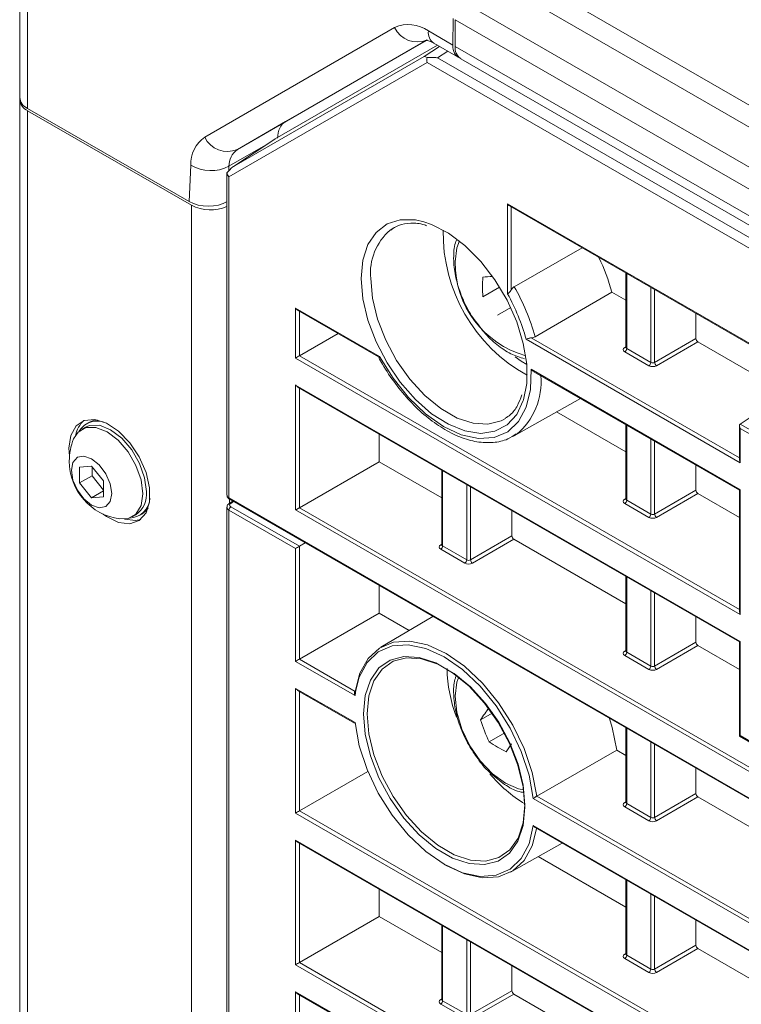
# Model space of a CAD drawing. Header units: millimetres. Extents: x 0 to 1118, y 0 to 864.
# Tile 188 of 256: x 772 to 786, y 377 to 395. Entities that reach past the tile are written whole.
import ezdxf

# ---------------------------------------------------------------- set-up
doc = ezdxf.new("R2010")
doc.units = ezdxf.units.MM

msp = doc.modelspace()

# ---------------------------------------------------------------- linework, layer by layer
at = {"color": 9, "linetype": 'Continuous', "lineweight": 0}
for p, q in [((781.013, 396.071), (868.111, 345.791)), ((867.861, 345.527), (780.763, 395.808)), ((772.413, 395.559), (772.413, 393.253)), ((780.44, 395.248), (867.538, 344.967)), ((867.434, 344.619), (780.336, 394.899)), ((775.696, 392.721), (779.215, 394.753)), ((779.84, 394.691), (780.294, 394.429)), ((779.819, 394.524), (776.3, 392.492)), ((779.762, 394.216), (780.045, 394.404)), ((780.198, 394.316), (780.012, 394.192)), ((780.336, 394.405), (867.434, 344.124)), ((779.818, 394.105), (776.144, 391.983)), ((776.243, 392.184), (779.762, 394.216)), ((868.129, 343.124), (779.818, 394.105)), ((780.012, 394.192), (868.103, 343.337)), ((772.413, 393.212), (772.413, 346.874)), ((776.3, 392.492), (777.195, 393.009)), ((777.001, 392.691), (776.243, 392.184)), ((776.823, 392.572), (776.145, 392.18)), ((775.407, 391.525), (775.438, 392.202)), ((776.145, 392.18), (776.141, 392.09)), ((776.144, 391.983), (776.144, 386.03)), ((775.448, 345.121), (775.448, 391.46)), ((781.307, 391.483), (866.64, 342.221)), ((781.307, 389.814), (781.307, 391.483)), ((781.377, 391.426), (781.377, 389.889)), ((783.516, 390.191), (783.516, 388.801)), ((783.962, 388.543), (783.962, 389.933)), ((784.033, 389.893), (784.033, 388.543)), ((777.38, 388.625), (777.38, 389.55)), ((777.38, 389.55), (778.937, 388.652)), ((777.451, 389.493), (777.451, 388.666)), ((785.621, 386.681), (781.65, 388.973)), ((781.747, 388.999), (785.606, 386.771)), ((784.033, 388.543), (784.8, 388.986)), ((783.48, 388.822), (783.502, 388.834)), ((783.516, 388.801), (783.962, 388.543)), ((784.835, 388.925), (784.068, 388.482)), ((785.621, 383.868), (777.38, 388.625)), ((777.451, 388.666), (785.606, 383.958)), ((783.927, 388.482), (783.481, 388.74)), ((781.743, 388.419), (785.621, 386.18)), ((777.38, 388.124), (785.621, 383.367)), ((777.38, 385.807), (777.38, 388.124)), ((777.451, 388.067), (777.451, 385.848)), ((783.516, 387.378), (783.516, 385.988)), ((785.62, 387.401), (794.16, 382.47)), ((785.621, 387.32), (785.621, 386.681)), ((794.091, 382.43), (785.621, 387.32)), ((783.962, 385.73), (783.962, 387.12)), ((784.033, 387.08), (784.033, 385.73)), ((780.104, 386.535), (780.104, 385.139)), ((780.551, 384.881), (780.551, 386.277)), ((780.621, 386.236), (780.621, 384.882)), ((776.144, 386.03), (851.053, 342.786)), ((784.033, 385.73), (784.8, 386.173)), ((784.835, 386.112), (784.068, 385.669)), ((785.621, 386.18), (785.621, 383.868)), ((776.156, 386.007), (776.156, 385.932)), ((776.231, 385.963), (776.177, 385.927)), ((776.179, 385.867), (777.451, 385.133)), ((777.451, 385.848), (856.826, 340.025)), ((783.48, 386.009), (783.502, 386.021)), ((783.927, 385.669), (783.481, 385.927)), ((783.516, 385.988), (783.962, 385.73)), ((776.144, 385.806), (776.144, 344.125)), ((777.38, 385.093), (776.144, 385.806)), ((856.84, 339.936), (777.38, 385.807)), ((780.621, 384.882), (781.388, 385.325)), ((777.451, 385.133), (777.451, 383.04)), ((780.069, 385.16), (780.09, 385.172)), ((780.104, 385.139), (780.551, 384.881)), ((781.424, 385.263), (780.656, 384.82)), ((777.38, 382.999), (777.38, 385.093)), ((780.516, 384.82), (780.069, 385.078)), ((783.516, 384.565), (783.516, 383.169)), ((783.962, 382.912), (783.962, 384.307)), ((784.033, 384.267), (784.033, 382.912)), ((784.033, 382.912), (784.8, 383.355)), ((784.835, 383.294), (784.068, 382.851)), ((785.621, 383.367), (785.621, 381.622)), ((783.48, 383.19), (783.502, 383.203)), ((783.927, 382.851), (783.481, 383.108)), ((783.516, 383.169), (783.962, 382.912)), ((778.481, 382.364), (777.38, 382.999)), ((777.451, 383.04), (778.485, 382.443)), ((777.38, 382.498), (778.481, 381.863)), ((777.38, 380.186), (777.38, 382.498)), ((777.451, 382.441), (777.451, 380.227)), ((778.496, 382.464), (778.481, 382.364)), ((783.516, 381.757), (783.516, 380.362)), ((783.962, 380.104), (783.962, 381.5)), ((784.033, 381.459), (784.033, 380.105)), ((785.621, 381.622), (794.091, 376.732)), ((784.033, 380.105), (784.8, 380.547)), ((824.742, 355.658), (781.785, 380.456)), ((781.851, 380.5), (824.822, 355.693)), ((783.48, 380.383), (783.502, 380.395)), ((784.835, 380.486), (784.068, 380.043)), ((826.979, 351.554), (777.38, 380.186)), ((777.451, 380.227), (827.014, 351.615)), ((783.927, 380.043), (783.481, 380.301)), ((783.516, 380.362), (783.962, 380.104)), ((781.785, 379.955), (824.742, 355.157)), ((777.38, 379.685), (826.979, 351.052)), ((777.38, 377.373), (777.38, 379.685)), ((777.451, 379.628), (777.451, 377.414)), ((783.516, 378.939), (783.516, 377.549)), ((783.962, 377.291), (783.962, 378.681)), ((784.033, 378.641), (784.033, 377.292)), ((780.104, 378.096), (780.104, 376.705)), ((780.551, 376.448), (780.551, 377.838)), ((780.621, 377.797), (780.621, 376.448)), ((784.033, 377.292), (784.8, 377.734)), ((784.835, 377.673), (784.068, 377.23)), ((783.48, 377.57), (783.502, 377.582)), ((783.927, 377.23), (783.481, 377.488)), ((783.516, 377.549), (783.962, 377.291)), ((824.742, 350.032), (777.38, 377.373)), ((777.451, 377.414), (824.822, 350.067)), ((777.38, 376.872), (824.742, 349.531)), ((777.38, 374.56), (777.38, 376.872)), ((777.451, 376.815), (777.451, 374.601)), ((780.069, 376.726), (780.09, 376.739)), ((780.621, 376.448), (781.388, 376.891)), ((781.424, 376.83), (780.656, 376.387)), ((780.516, 376.387), (780.069, 376.644)), ((780.104, 376.705), (780.551, 376.448))]:
    msp.add_line(p, q, dxfattribs=at)
at = {"color": 7, "linetype": 'Continuous', "lineweight": 15}
for p, q in [((772.267, 393.457), (772.267, 395.764)), ((780.294, 394.429), (780.302, 394.919)), ((780.336, 394.899), (780.336, 394.405)), ((777.001, 392.691), (780.007, 394.426)), ((779.804, 394.516), (777.195, 393.009)), ((779.944, 394.463), (780.393, 394.203)), ((780.44, 394.176), (867.538, 343.895)), ((772.267, 393.457), (772.267, 393.416)), ((772.267, 347.078), (772.267, 393.416)), ((775.407, 391.525), (772.413, 393.253)), ((775.448, 391.46), (772.413, 393.212)), ((776.992, 392.685), (776.228, 392.175)), ((776.108, 392.062), (776.108, 386.081)), ((781.342, 391.446), (866.626, 342.213)), ((779.203, 391.041), (779.132, 390.996)), ((781.43, 389.948), (782.69, 390.668)), ((783.502, 390.199), (783.502, 388.821)), ((780.85, 389.76), (781.161, 389.94)), ((781.819, 389.019), (783.242, 389.845)), ((783.502, 389.695), (783.242, 389.845)), ((777.416, 389.513), (778.914, 388.648)), ((781.124, 389.419), (781.367, 389.56)), ((784.8, 389.45), (784.8, 388.986)), ((777.451, 388.666), (778.167, 389.079)), ((783.501, 388.822), (783.5, 388.815)), ((786.485, 387.973), (784.835, 388.925)), ((778.913, 388.652), (778.92, 388.638)), ((781.796, 388.371), (785.606, 386.172)), ((786.892, 388.242), (785.62, 387.401)), ((777.416, 388.087), (785.606, 383.359)), ((781.417, 387.174), (782.658, 387.873)), ((783.502, 386.882), (782.216, 387.624)), ((773.483, 387.342), (773.416, 387.304)), ((773.545, 387.431), (773.503, 387.407)), ((783.502, 387.386), (783.502, 386.008)), ((785.606, 387.369), (785.606, 386.73)), ((778.931, 387.212), (778.931, 386.702)), ((773.179, 386.952), (773.189, 386.809)), ((773.598, 386.621), (773.377, 386.601)), ((773.377, 386.601), (773.377, 386.307)), ((773.819, 386.346), (773.598, 386.621)), ((773.607, 386.61), (773.607, 386.439)), ((777.451, 385.848), (778.931, 386.702)), ((780.09, 386.033), (778.931, 386.702)), ((784.8, 386.637), (784.8, 386.173)), ((773.607, 386.439), (773.377, 386.307)), ((773.607, 386.439), (773.819, 386.175)), ((780.09, 386.543), (780.09, 385.159)), ((773.377, 386.307), (773.598, 386.032)), ((773.819, 386.051), (773.819, 386.346)), ((773.819, 386.159), (773.598, 386.032)), ((773.598, 386.032), (773.819, 386.051)), ((785.606, 385.667), (784.835, 386.112)), ((785.606, 386.172), (785.606, 383.917)), ((776.108, 385.857), (776.108, 344.176)), ((776.216, 385.972), (776.15, 385.928)), ((776.155, 386.007), (851.039, 342.777)), ((783.501, 386.009), (783.5, 386.002)), ((774.353, 385.68), (774.421, 385.718)), ((774.486, 385.703), (774.529, 385.727)), ((781.388, 385.793), (781.388, 385.325)), ((777.451, 385.133), (777.56, 385.196)), ((780.09, 385.16), (780.088, 385.153)), ((783.502, 384.064), (781.424, 385.263)), ((783.502, 384.574), (783.502, 383.19)), ((778.931, 384.404), (778.931, 383.895)), ((777.451, 383.04), (778.931, 383.895)), ((779.487, 383.573), (778.931, 383.895)), ((779.923, 383.831), (778.957, 383.26)), ((784.8, 383.824), (784.8, 383.355)), ((785.606, 382.849), (784.835, 383.294)), ((785.606, 383.359), (785.606, 381.613)), ((783.501, 383.19), (783.5, 383.184)), ((777.416, 382.461), (778.47, 381.852)), ((780.807, 381.914), (781.032, 382.044)), ((780.965, 381.506), (781.259, 381.676)), ((783.502, 381.766), (783.502, 380.382)), ((785.606, 381.613), (794.126, 376.695)), ((781.851, 380.5), (783.33, 381.355)), ((783.502, 381.256), (783.33, 381.355)), ((777.451, 380.227), (778.718, 380.959)), ((784.8, 381.016), (784.8, 380.547)), ((783.501, 380.383), (783.5, 380.376)), ((786.913, 379.287), (784.835, 380.486)), ((781.817, 379.92), (824.777, 355.119)), ((777.416, 379.648), (826.989, 351.03)), ((781.364, 379.091), (782.32, 379.63)), ((783.502, 378.443), (781.878, 379.38)), ((783.502, 378.948), (783.502, 377.569)), ((778.931, 378.773), (778.931, 378.269)), ((777.451, 377.414), (778.931, 378.269)), ((780.09, 377.6), (778.931, 378.269)), ((784.8, 378.198), (784.8, 377.734)), ((780.09, 378.104), (780.09, 376.726)), ((786.913, 376.474), (784.835, 377.673)), ((783.501, 377.57), (783.5, 377.563)), ((781.388, 377.355), (781.388, 376.891)), ((777.416, 376.835), (824.777, 349.493)), ((780.09, 376.726), (780.088, 376.72)), ((783.502, 375.63), (781.424, 376.83))]:
    msp.add_line(p, q, dxfattribs=at)
at = {"color": 9, "linetype": 'Continuous', "lineweight": 0, "flags": 128}
for points in [[(778.596, 390.1), (778.627, 390.439), (778.72, 390.728), (778.871, 390.955), (779.074, 391.111), (779.32, 391.189), (779.599, 391.186), (779.757, 391.151)], [(780.415, 390.795), (780.367, 390.666), (780.336, 390.406)], [(781.604, 387.85), (781.6, 387.835), (781.477, 387.575), (781.299, 387.383), (781.074, 387.266), (780.81, 387.228), (780.518, 387.272), (780.211, 387.395), (779.9, 387.592), (779.599, 387.856), (779.32, 388.176), (779.074, 388.538), (778.871, 388.927), (778.72, 389.328), (778.627, 389.725), (778.596, 390.1)], [(778.772, 390.1), (778.804, 389.734), (778.897, 389.347), (779.049, 388.957), (779.251, 388.58), (779.496, 388.233), (779.773, 387.931), (780.069, 387.687), (780.372, 387.512), (780.668, 387.414), (780.945, 387.396), (781.19, 387.46), (781.267, 387.502)], [(778.937, 388.652), (779.185, 388.252), (779.473, 387.893), (779.789, 387.591), (780.119, 387.357), (780.45, 387.202), (780.768, 387.133), (781.059, 387.152), (781.31, 387.258), (781.512, 387.448), (781.654, 387.712), (781.733, 388.041), (781.743, 388.419)], [(781.449, 388.645), (781.563, 388.567), (781.663, 388.507)], [(780.402, 382.712), (780.367, 382.613), (780.336, 382.353), (780.367, 382.056), (780.461, 381.742), (780.609, 381.434), (780.802, 381.152), (781.026, 380.914), (781.268, 380.738), (781.509, 380.636), (781.612, 380.616)]]:
    msp.add_lwpolyline(points, dxfattribs=at)
at = {"color": 7, "linetype": 'Continuous', "lineweight": 15, "flags": 128}
for points in [[(779.757, 391.151), (779.9, 391.102), (780.211, 390.941), (780.518, 390.709), (780.81, 390.416), (781.074, 390.073), (781.299, 389.696), (781.477, 389.298), (781.6, 388.897), (781.662, 388.509), (781.662, 388.15), (781.604, 387.85)], [(773.812, 385.73), (773.875, 385.685), (774.098, 385.576), (774.306, 385.55), (774.481, 385.61), (774.608, 385.751), (774.674, 385.96), (774.674, 386.219), (774.608, 386.504), (774.481, 386.79), (774.306, 387.053), (774.098, 387.267), (773.875, 387.416), (773.656, 387.484), (773.462, 387.467), (773.31, 387.365), (773.213, 387.188), (773.179, 386.952), (773.179, 386.952)], [(773.266, 387.124), (773.348, 387.251), (773.495, 387.336), (773.68, 387.338), (773.885, 387.257), (774.09, 387.101), (774.274, 386.886), (774.421, 386.632), (774.515, 386.364), (774.548, 386.109)], [(773.483, 387.342), (773.562, 387.375), (773.747, 387.377), (773.952, 387.296), (774.157, 387.14), (774.342, 386.925), (774.488, 386.671), (774.582, 386.403), (774.615, 386.148)], [(773.545, 387.431), (773.628, 387.465), (773.701, 387.477)], [(781.469, 387.206), (781.436, 387.185), (781.417, 387.174)], [(773.972, 386.111), (773.943, 385.962), (773.862, 385.869), (773.741, 385.846), (773.598, 385.895), (773.456, 386.011), (773.335, 386.174), (773.254, 386.36), (773.225, 386.542), (773.254, 386.69), (773.335, 386.783), (773.456, 386.807), (773.598, 386.757), (773.741, 386.642), (773.862, 386.479), (773.943, 386.292), (773.972, 386.111)], [(774.548, 386.109), (774.515, 385.891), (774.421, 385.732), (774.274, 385.647), (774.123, 385.64)], [(777.451, 385.848), (777.443, 385.843), (777.434, 385.838), (777.425, 385.833), (777.415, 385.827), (777.406, 385.822), (777.396, 385.816), (777.388, 385.811), (777.38, 385.807)], [(774.646, 385.84), (774.6, 385.782), (774.529, 385.727)], [(774.206, 385.637), (774.412, 385.611), (774.512, 385.633)], [(778.485, 382.443), (778.571, 382.78), (778.722, 383.051), (778.932, 383.245), (779.194, 383.354), (779.496, 383.373), (779.825, 383.303), (780.168, 383.145), (780.511, 382.907), (780.841, 382.597), (781.142, 382.229), (781.404, 381.818), (781.614, 381.381), (781.766, 380.935), (781.851, 380.5)], [(781.785, 380.456), (781.706, 380.887), (781.561, 381.328), (781.355, 381.763), (781.098, 382.172), (780.8, 382.539), (780.474, 382.847), (780.133, 383.084), (779.793, 383.24), (779.466, 383.308), (779.168, 383.286), (778.911, 383.174), (778.705, 382.977), (778.56, 382.703), (778.496, 382.464)], [(778.635, 382.024), (778.668, 382.365), (778.765, 382.653), (778.921, 382.876), (779.131, 383.023), (779.384, 383.09), (779.67, 383.072), (779.977, 382.97), (780.29, 382.789), (780.596, 382.537), (780.882, 382.225), (781.135, 381.866), (781.345, 381.477), (781.501, 381.073), (781.598, 380.673), (781.631, 380.295), (781.598, 379.954), (781.501, 379.666), (781.345, 379.444), (781.135, 379.296), (780.882, 379.229), (780.596, 379.248), (780.29, 379.349), (779.977, 379.53), (779.67, 379.782), (779.384, 380.094), (779.131, 380.453), (778.921, 380.842), (778.765, 381.246), (778.668, 381.646), (778.635, 382.024)], [(778.706, 382.024), (778.738, 381.654), (778.832, 381.264), (778.985, 380.87), (779.19, 380.49), (779.437, 380.139), (779.716, 379.835), (780.015, 379.589), (780.321, 379.412), (780.62, 379.313), (780.899, 379.295), (781.147, 379.36), (781.351, 379.504), (781.504, 379.722), (781.599, 380.003), (781.63, 380.336), (781.599, 380.705), (781.504, 381.095), (781.351, 381.489), (781.147, 381.87), (780.899, 382.22), (780.62, 382.525), (780.321, 382.771), (780.015, 382.948), (779.716, 383.047), (779.437, 383.064), (779.19, 383), (778.985, 382.855), (778.832, 382.638), (778.738, 382.357), (778.706, 382.024)], [(778.481, 381.863), (778.56, 381.433), (778.705, 380.991), (778.911, 380.556), (779.168, 380.147), (779.466, 379.781), (779.793, 379.472), (780.133, 379.235), (780.474, 379.079), (780.8, 379.011), (781.098, 379.033), (781.355, 379.145), (781.561, 379.343), (781.706, 379.616), (781.785, 379.955)], [(783.198, 381.941), (783.248, 381.77), (783.33, 381.355)], [(781.851, 379.917), (781.766, 379.58), (781.614, 379.309), (781.404, 379.115), (781.142, 379.006), (780.841, 378.986), (780.511, 379.057), (780.168, 379.214), (780.135, 379.234)]]:
    msp.add_lwpolyline(points, dxfattribs=at)
at = {"color": 9, "linetype": 'Continuous', "lineweight": 0}
for centre, radius, start, end in [((779.474, 394.18), 0.629, 54.3818, 114.314), ((779.634, 394.947), 0.461, 204.8163, 293.6431), ((780.078, 394.661), 0.24, 172.7442, 235.9436), ((776.041, 392.226), 0.603, 124.8933, 182.3489), ((776.115, 392.915), 0.461, 204.8163, 293.6431), ((776.507, 392.195), 0.362, 124.8933, 182.3489), ((775.811, 392.836), 0.736, 239.5768, 297.0045), ((779.817, 390.2), 1.05, 130.7476, 185.4757), ((783.123, 390.939), 3.008, 178.8846, 241.11), ((782.131, 390.394), 1.795, 179.6254, 254.271), ((778.019, 387.977), 3.939, 15.325, 30.0164), ((783.496, 388.845), 0.0277, 236.1434, 280.6298), ((783.439, 388.804), 0.0769, 302.9181, 357.3706), ((783.886, 388.546), 0.0769, 302.9181, 357.3706), ((784.111, 388.548), 0.078, 183.0599, 236.9401), ((780.673, 388.177), 1.256, 309.3496, 5.5007), ((776.168, 386.027), 0.024, 172.779, 235.9088), ((776.221, 385.802), 0.0769, 122.9181, 177.3706), ((776.162, 385.905), 0.0265, 56.6653, 118.0611), ((783.496, 386.032), 0.0277, 236.1434, 280.6298), ((783.439, 385.991), 0.0769, 302.9181, 357.3706), ((783.886, 385.733), 0.0769, 302.9181, 357.3706), ((784.111, 385.735), 0.078, 183.0599, 236.9401), ((780.084, 385.183), 0.0277, 236.1434, 280.6298), ((780.027, 385.142), 0.0769, 302.9181, 357.3706), ((780.474, 384.885), 0.0769, 302.9181, 357.3706), ((780.699, 384.886), 0.078, 183.0599, 236.9401), ((783.496, 383.213), 0.0277, 236.1434, 280.6298), ((783.439, 383.173), 0.0769, 302.9181, 357.3706), ((783.886, 382.915), 0.0769, 302.9181, 357.3706), ((784.111, 382.916), 0.078, 183.0599, 236.9401), ((783.496, 380.406), 0.0277, 236.1434, 280.6298), ((783.439, 380.365), 0.0769, 302.9181, 357.3706), ((783.886, 380.108), 0.0769, 302.9181, 357.3706), ((784.111, 380.109), 0.078, 183.0599, 236.9401), ((783.496, 377.593), 0.0277, 236.1434, 280.6298), ((783.439, 377.552), 0.0769, 302.9181, 357.3706), ((783.886, 377.295), 0.0769, 302.9181, 357.3706), ((784.111, 377.296), 0.078, 183.0599, 236.9401), ((780.084, 376.749), 0.0277, 236.1434, 280.6298), ((780.027, 376.709), 0.0769, 302.9181, 357.3706)]:
    msp.add_arc(centre, radius, start, end, dxfattribs=at)
at = {"color": 7, "linetype": 'Continuous', "lineweight": 15}
for centre, radius, start, end in [((780.581, 394.378), 0.246, 173.7012, 234.9867), ((772.517, 393.482), 0.251, 185.6948, 245.6253), ((772.517, 393.441), 0.251, 185.6948, 245.6253), ((775.804, 392.153), 0.779, 242.8468, 292.9315), ((779.512, 388.818), 3.869, 15.3958, 25.5771), ((784.503, 389.943), 3.658, 177.1372, 182.8628), ((780.627, 394.117), 3.998, 273.1953, 275.7581), ((778.065, 388.001), 3.715, 15.1785, 29.2186), ((773.777, 387.107), 0.481, 132.0218, 169.2159), ((773.702, 387.066), 0.39, 63.2239, 147.9776), ((774.266, 386.712), 1.081, 157.6017, 180), ((774.266, 386.712), 1.081, 180, 262.3929), ((774.291, 386.047), 0.39, 272.0186, 356.7692), ((774.163, 386.094), 0.455, 304.5077, 6.8045), ((782.881, 382.923), 2.696, 181.2483, 200.8875), ((784.37, 379.578), 4.26, 143.049, 146.7496), ((785.164, 383.37), 4.593, 198.477, 203.9343), ((782.95, 384.578), 3.657, 237.1399, 242.8655), ((784.626, 379.136), 3.997, 144.251, 146.8145), ((782.959, 382.567), 2.579, 219.8784, 239.0028)]:
    msp.add_arc(centre, radius, start, end, dxfattribs=at)
for centre, major_axis, ratio, start_param, end_param in [((780.648, 394.633), (0.256, 0.429), 0.56722, 2.364542, 3.24426), ((779.906, 394.156), (0, 0.133), 0.717434, 1.245407, 1.963397), ((777.576, 392.363), (-0.385, 0.644), 0.56722, 6.274838, 7.007876), ((776.233, 392.034), (0.115, -0.067), 0.7174, 3.601642, 4.319632), ((775.76, 391.729), (0.5, -0.001), 0.577287, 3.928362, 5.499158), ((781.342, 391.504), (-0.0354, 0.0612), 0.577335, 1.570756, 2.356235), ((777.416, 389.571), (-0.0354, 0.0612), 0.577335, 1.570756, 2.356235), ((784.835, 388.966), (-0.025, 0.0433), 0.577426, 0.785518, 2.356238), ((777.416, 388.646), (0.05, 0.0289), 0.00007, 0.794084, 2.356154), ((777.416, 388.145), (-0.0354, 0.0612), 0.577335, 1.570756, 2.356235), ((785.656, 387.34), (-0.0354, 0.0612), 0.577335, 0.034866, 1.570756), ((785.656, 386.702), (-0.0354, 0.0612), 0.577335, 0.785358, 1.570756), ((784.835, 386.153), (-0.025, 0.0433), 0.577426, 0.785518, 2.356238), ((785.656, 386.2), (0.05, 0.0289), 0.00007, 2.356154, 3.141633), ((781.424, 385.304), (-0.025, 0.0433), 0.577426, 0.785518, 2.356238), ((777.416, 385.113), (0.05, 0.0289), 0.00007, 0.794084, 2.356154), ((785.656, 383.889), (-0.0354, 0.0612), 0.577335, 0.785358, 1.570756), ((784.835, 383.335), (-0.025, 0.0433), 0.577426, 0.785518, 2.356238), ((785.656, 383.387), (0.05, 0.0289), 0.00007, 2.356154, 3.141552), ((777.416, 383.02), (0.05, 0.0289), 0.00007, 0.794084, 2.356154), ((777.416, 382.519), (-0.0354, 0.0612), 0.577335, 1.570756, 2.356235), ((785.656, 381.642), (0.05, 0.0289), 0.00007, 2.356154, 3.141633), ((784.835, 380.527), (-0.025, 0.0433), 0.577426, 0.785518, 2.356238), ((777.416, 380.207), (0.05, 0.0289), 0.00007, 0.794084, 2.356154), ((777.416, 379.706), (-0.0354, 0.0612), 0.577335, 1.570756, 2.356235), ((784.835, 377.714), (-0.025, 0.0433), 0.577426, 0.785518, 2.356238), ((777.416, 377.394), (0.05, 0.0289), 0.00007, 0.794084, 2.356154), ((777.416, 376.893), (-0.0354, 0.0612), 0.577335, 1.570756, 2.356235), ((781.424, 376.871), (-0.025, 0.0433), 0.577426, 0.785518, 2.356238)]:
    msp.add_ellipse(centre, major_axis=major_axis, ratio=ratio, start_param=start_param, end_param=end_param, dxfattribs=at)
at = {"color": 9, "linetype": 'Continuous', "lineweight": 0}
for centre, major_axis, ratio, start_param, end_param in [((783.552, 388.781), (0.1, 0.0008), 0.582304, 2.360482, 3.922551), ((783.552, 388.822), (0.05, 0.0008), 0.587274, 3.132558, 3.917956), ((783.998, 388.523), (0.1, 0.0008), 0.582304, 3.922551, 5.484621), ((783.998, 388.564), (0.05, 0.0008), 0.587274, 3.917956, 5.480026), ((776.233, 386.08), (0.125, -0.001), 0.574257, 3.144183, 3.929581), ((776.233, 385.858), (0.125, 0.001), 0.580303, 3.141464, 3.924346), ((776.232, 385.898), (0.075, 0.0006), 0.582304, 2.404115, 3.922551), ((783.552, 385.968), (0.1, 0.0008), 0.582304, 2.360482, 3.922551), ((783.552, 386.009), (0.05, 0.0008), 0.587274, 3.132558, 3.917956), ((783.998, 385.71), (0.1, 0.0008), 0.582304, 3.922551, 5.484621), ((783.998, 385.751), (0.05, 0.0008), 0.587274, 3.917956, 5.480026), ((780.14, 385.119), (0.1, 0.0008), 0.582304, 2.360482, 3.922551), ((780.14, 385.16), (0.05, 0.0008), 0.587274, 3.132558, 3.917956), ((780.586, 384.862), (0.1, 0.0008), 0.582304, 3.922551, 5.484621), ((780.586, 384.902), (0.05, 0.0008), 0.587274, 3.917956, 5.480026), ((783.552, 383.15), (0.1, 0.0008), 0.582304, 2.360482, 3.922551), ((783.552, 383.19), (0.05, 0.0008), 0.587274, 3.132558, 3.917956), ((783.998, 382.892), (0.1, 0.0008), 0.582304, 3.922551, 5.484621), ((783.998, 382.933), (0.05, 0.0008), 0.587274, 3.917956, 5.480026), ((783.552, 380.342), (0.1, 0.0008), 0.582304, 2.360482, 3.922551), ((783.552, 380.383), (0.05, 0.0008), 0.587274, 3.132558, 3.917956), ((783.998, 380.084), (0.1, 0.0008), 0.582304, 3.922551, 5.484621), ((783.998, 380.125), (0.05, 0.0008), 0.587274, 3.917956, 5.480026), ((783.552, 377.529), (0.1, 0.0008), 0.582304, 2.360482, 3.922551), ((783.552, 377.57), (0.05, 0.0008), 0.587274, 3.132558, 3.917956), ((783.998, 377.312), (0.05, 0.0008), 0.587274, 3.917956, 5.480026), ((783.998, 377.271), (0.1, 0.0008), 0.582304, 3.922551, 5.484621), ((780.14, 376.686), (0.1, 0.0008), 0.582304, 2.360482, 3.922551), ((780.14, 376.726), (0.05, 0.0008), 0.587274, 3.132558, 3.917956)]:
    msp.add_ellipse(centre, major_axis=major_axis, ratio=ratio, start_param=start_param, end_param=end_param, dxfattribs=at)
at = {"color": 7, "linetype": 'Continuous', "lineweight": 15}
for points, knots in [([(779.803, 394.517), (779.802, 394.516), (779.797, 394.516), (779.85, 394.511), (779.915, 394.477), (779.944, 394.463)], [0, 0, 0, 0, 0.230433, 0.666757, 1, 1, 1, 1]), ([(779.816, 394.198), (779.797, 394.208), (779.774, 394.219), (779.764, 394.217), (779.762, 394.216), (779.762, 394.216)], [0, 0, 0, 0, 0.8448415, 0.9895123, 1, 1, 1, 1]), ([(780.012, 394.192), (780.011, 394.192), (780, 394.194), (779.933, 394.204), (779.87, 394.201), (779.816, 394.198)], [0, 0, 0, 0, 0.010488, 0.155158, 1, 1, 1, 1]), ([(776.243, 392.184), (776.243, 392.184), (776.234, 392.179), (776.182, 392.145), (776.142, 392.097), (776.108, 392.057)], [0, 0, 0, 0, 0.0104877, 0.1551585, 1, 1, 1, 1]), ([(779.143, 390.996), (779.19, 391.028), (779.296, 391.101), (779.508, 391.129), (779.689, 391.124), (779.795, 391.084), (779.807, 391.079)], [0, 0, 0, 0, 0.268138, 0.616605, 0.954991, 1, 1, 1, 1]), ([(780.36, 390.808), (780.353, 390.792), (780.313, 390.692), (780.311, 390.574), (780.309, 390.473)], [0, 0, 0, 0, 0.154356, 1, 1, 1, 1]), ([(780.309, 390.473), (780.311, 390.418), (780.317, 390.262), (780.373, 389.991), (780.493, 389.674), (780.628, 389.416), (780.733, 389.284), (780.768, 389.24)], [0, 0, 0, 0, 0.134842, 0.383198, 0.630647, 0.877436, 1, 1, 1, 1]), ([(781.377, 389.889), (781.371, 389.879), (781.357, 389.858), (781.33, 389.833), (781.314, 389.82), (781.307, 389.814), (781.307, 389.814)], [0, 0, 0, 0, 0.3081078, 0.6196459, 0.9876589, 1, 1, 1, 1]), ([(781.377, 389.889), (781.382, 389.897), (781.393, 389.914), (781.411, 389.935), (781.425, 389.944), (781.43, 389.948)], [0, 0, 0, 0, 0.330296, 0.721166, 1, 1, 1, 1]), ([(780.768, 389.24), (780.802, 389.193), (780.904, 389.053), (781.108, 388.867), (781.361, 388.692), (781.538, 388.637), (781.623, 388.61)], [0, 0, 0, 0, 0.144875, 0.434153, 0.727647, 1, 1, 1, 1]), ([(781.65, 388.973), (781.65, 388.973), (781.656, 388.975), (781.67, 388.98), (781.694, 388.988), (781.721, 388.995), (781.739, 388.998), (781.747, 388.999)], [0, 0, 0, 0, 0.009951, 0.250212, 0.54309, 0.784644, 1, 1, 1, 1]), ([(781.819, 389.019), (781.808, 389.014), (781.787, 389.004), (781.761, 389), (781.747, 388.999), (781.747, 388.999)], [0, 0, 0, 0, 0.49889, 0.997355, 1, 1, 1, 1]), ([(778.937, 388.652), (778.937, 388.652), (778.935, 388.651), (778.927, 388.648), (778.918, 388.645), (778.915, 388.648), (778.915, 388.649)], [0, 0, 0, 0, 0.022898, 0.165285, 0.794096, 1, 1, 1, 1]), ([(778.92, 388.638), (778.943, 388.596), (779.035, 388.426), (779.225, 388.145), (779.497, 387.817), (779.795, 387.536), (780.108, 387.311), (780.426, 387.15), (780.742, 387.059), (781.041, 387.048), (781.291, 387.098), (781.419, 387.183), (781.47, 387.217)], [0, 0, 0, 0, 0.036475, 0.147237, 0.258193, 0.369343, 0.480804, 0.592647, 0.704748, 0.816261, 0.925825, 1, 1, 1, 1]), ([(781.796, 388.372), (781.795, 388.372), (781.777, 388.38), (781.76, 388.398), (781.746, 388.415), (781.743, 388.418), (781.743, 388.419)], [0, 0, 0, 0, 0.067006, 0.813307, 0.984443, 1, 1, 1, 1]), ([(781.57, 387.939), (781.546, 387.872), (781.493, 387.724), (781.386, 387.582), (781.294, 387.528), (781.261, 387.509)], [0, 0, 0, 0, 0.346252, 0.761743, 1, 1, 1, 1]), ([(776.109, 386.081), (776.109, 386.075), (776.108, 386.06), (776.121, 386.036), (776.138, 386.018), (776.15, 386.01), (776.155, 386.007)], [0, 0, 0, 0, 0.184055, 0.508533, 0.838923, 1, 1, 1, 1]), ([(776.15, 385.928), (776.139, 385.919), (776.12, 385.904), (776.108, 385.876), (776.109, 385.861), (776.109, 385.857)], [0, 0, 0, 0, 0.484239, 0.849369, 1, 1, 1, 1]), ([(780.35, 382.717), (780.343, 382.699), (780.308, 382.598), (780.303, 382.383), (780.337, 382.078), (780.434, 381.759), (780.574, 381.453), (780.701, 381.274), (780.761, 381.189)], [0, 0, 0, 0, 0.041678, 0.229296, 0.425251, 0.622965, 0.820034, 1, 1, 1, 1]), ([(778.481, 382.364), (778.481, 382.364), (778.477, 382.37), (778.472, 382.384), (778.468, 382.405), (778.47, 382.423), (778.476, 382.436), (778.482, 382.44), (778.485, 382.443)], [0, 0, 0, 0, 0.007806, 0.22109, 0.489014, 0.694396, 0.846902, 1, 1, 1, 1]), ([(778.481, 381.863), (778.481, 381.863), (778.477, 381.861), (778.472, 381.856), (778.468, 381.853), (778.47, 381.853), (778.47, 381.853)], [0, 0, 0, 0, 0.014311, 0.405325, 0.896511, 1, 1, 1, 1]), ([(780.761, 381.189), (780.766, 381.181), (780.835, 381.076), (781.001, 380.908), (781.252, 380.709), (781.457, 380.594), (781.576, 380.572), (781.602, 380.567)], [0, 0, 0, 0, 0.025212, 0.317951, 0.614021, 0.915336, 1, 1, 1, 1]), ([(781.785, 380.456), (781.786, 380.456), (781.789, 380.459), (781.797, 380.465), (781.812, 380.475), (781.827, 380.485), (781.841, 380.493), (781.848, 380.497), (781.851, 380.5)], [0, 0, 0, 0, 0.007806, 0.22109, 0.489014, 0.694396, 0.846902, 1, 1, 1, 1]), ([(781.785, 379.955), (781.786, 379.955), (781.789, 379.949), (781.797, 379.937), (781.808, 379.925), (781.816, 379.921), (781.818, 379.92)], [0, 0, 0, 0, 0.014311, 0.405325, 0.896511, 1, 1, 1, 1])]:
    msp.add_open_spline(points, degree=3, knots=knots, dxfattribs=at)

doc.saveas('drawing.dxf')
